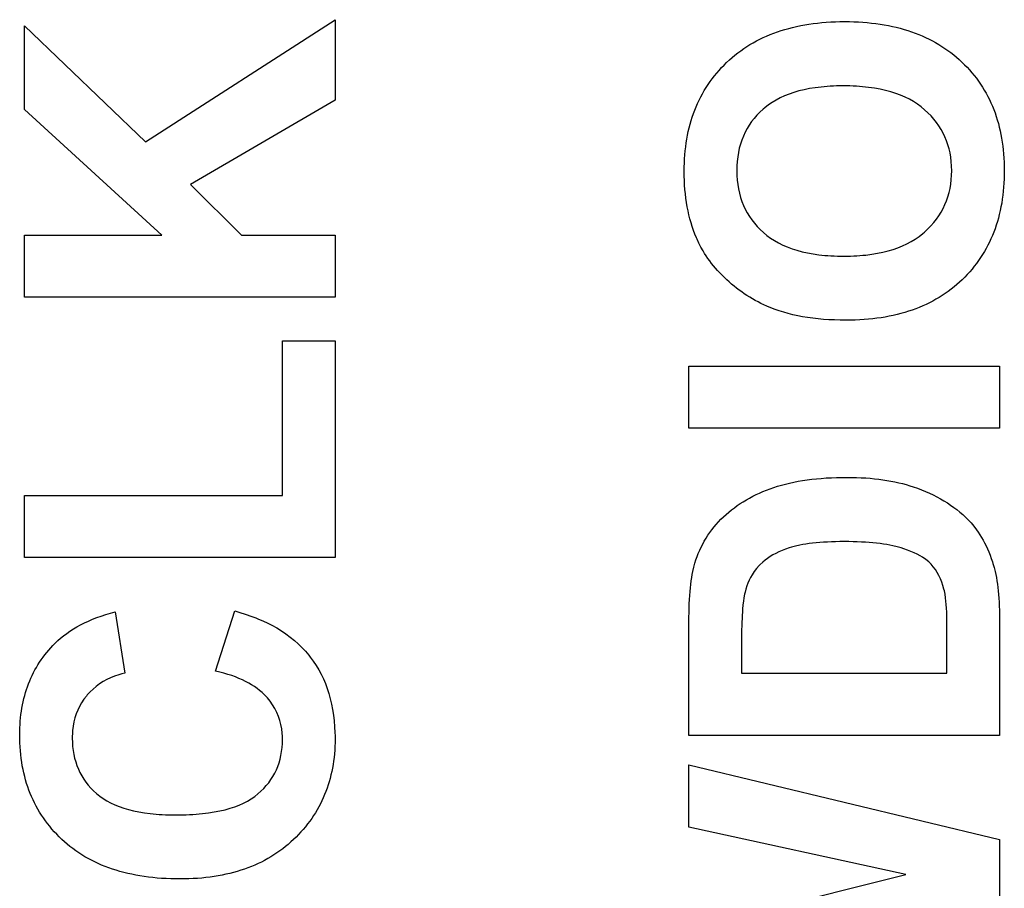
# Model space of a CAD drawing. Extents: x 44 to 148, y -85 to -25.
# Tile 45 of 58: x 100.67 to 104.38, y -34.14 to -30.87. Entities that reach past the tile are written whole.
import ezdxf

# ---------------------------------------------------------------- set-up
doc = ezdxf.new("R2010")
doc.units = 0
doc.layers.add('BLACK', color=7, linetype='CONTINUOUS')

msp = doc.modelspace()

# ---------------------------------------------------------------- linework, layer by layer
at = {"layer": 'BLACK', "linetype": 'CONTINUOUS'}
for p, q in [((100.689242, -31.206062), (100.689242, -30.891758)), ((100.689242, -30.891758), (101.144266, -31.327683)), ((101.144266, -31.327683), (101.8577, -30.868164)), ((101.8577, -30.868164), (101.8577, -31.170671)), ((103.579335, -30.897038), (103.594311, -30.893587)), ((103.594311, -30.893587), (103.60953, -30.890436)), ((103.60953, -30.890436), (103.624994, -30.887585)), ((103.624994, -30.887585), (103.640702, -30.885035)), ((103.640702, -30.885035), (103.656655, -30.882784)), ((103.656655, -30.882784), (103.672851, -30.880834)), ((103.672851, -30.880834), (103.689292, -30.879183)), ((103.689292, -30.879183), (103.705976, -30.877833)), ((103.705976, -30.877833), (103.722905, -30.876783)), ((103.722905, -30.876783), (103.740078, -30.876032)), ((103.740078, -30.876032), (103.757495, -30.875582)), ((103.757495, -30.875582), (103.775156, -30.875432)), ((103.775156, -30.875432), (103.792661, -30.875581)), ((103.792661, -30.875581), (103.809927, -30.876028)), ((103.809927, -30.876028), (103.826953, -30.876773)), ((103.826953, -30.876773), (103.843739, -30.877815)), ((103.843739, -30.877815), (103.860285, -30.879156)), ((103.860285, -30.879156), (103.876592, -30.880794)), ((103.876592, -30.880794), (103.892659, -30.88273)), ((103.892659, -30.88273), (103.908486, -30.884964)), ((103.908486, -30.884964), (103.924073, -30.887497)), ((103.924073, -30.887497), (103.939421, -30.890326)), ((103.939421, -30.890326), (103.954529, -30.893454)), ((103.954529, -30.893454), (103.969397, -30.89688)), ((103.468317, -30.935448), (103.48134, -30.929597)), ((103.48134, -30.929597), (103.494607, -30.924045)), ((103.494607, -30.924045), (103.508118, -30.918794)), ((103.508118, -30.918794), (103.521873, -30.913842)), ((103.521873, -30.913842), (103.535872, -30.909191)), ((103.535872, -30.909191), (103.550116, -30.90484)), ((103.550116, -30.90484), (103.564603, -30.900789)), ((103.564603, -30.900789), (103.579335, -30.897038)), ((103.969397, -30.89688), (103.984026, -30.900603)), ((103.984026, -30.900603), (103.998414, -30.904625)), ((103.998414, -30.904625), (104.012563, -30.908944)), ((104.012563, -30.908944), (104.026473, -30.913562)), ((104.026473, -30.913562), (104.040142, -30.918477)), ((104.040142, -30.918477), (104.053572, -30.92369)), ((104.053572, -30.92369), (104.066762, -30.929201)), ((104.066762, -30.929201), (104.079712, -30.935009)), ((103.406865, -30.969207), (103.418667, -30.961855)), ((103.418667, -30.961855), (103.430714, -30.954803)), ((103.430714, -30.954803), (103.443004, -30.948052)), ((103.443004, -30.948052), (103.455539, -30.9416)), ((103.455539, -30.9416), (103.468317, -30.935448)), ((104.079712, -30.935009), (104.092423, -30.941116)), ((104.092423, -30.941116), (104.104894, -30.94752)), ((104.104894, -30.94752), (104.117125, -30.954223)), ((104.117125, -30.954223), (104.129116, -30.961223)), ((104.129116, -30.961223), (104.140868, -30.968521)), ((104.140868, -30.968521), (104.15238, -30.976118)), ((103.351516, -31.010468), (103.362098, -31.001616)), ((103.362098, -31.001616), (103.372924, -30.993064)), ((103.372924, -30.993064), (103.383993, -30.984811)), ((103.383993, -30.984811), (103.395307, -30.976859)), ((103.395307, -30.976859), (103.406865, -30.969207)), ((104.15238, -30.976118), (104.163652, -30.984011)), ((104.163652, -30.984011), (104.174685, -30.992203)), ((104.174685, -30.992203), (104.185477, -31.000693)), ((104.185477, -31.000693), (104.19603, -31.009481)), ((103.311733, -31.048679), (103.321253, -31.038776)), ((103.321253, -31.038776), (103.331086, -31.029073)), ((103.331086, -31.029073), (103.341179, -31.019621)), ((103.341179, -31.019621), (103.351516, -31.010468)), ((104.19603, -31.009481), (104.206344, -31.018566)), ((104.206344, -31.018566), (104.216417, -31.02795)), ((104.216417, -31.02795), (104.226215, -31.037582)), ((104.226215, -31.037582), (104.235702, -31.047415)), ((103.276772, -31.090293), (103.285044, -31.079589)), ((103.285044, -31.079589), (103.293628, -31.069085)), ((103.293628, -31.069085), (103.302524, -31.058782)), ((103.302524, -31.058782), (103.311733, -31.048679)), ((104.235702, -31.047415), (104.244878, -31.057448)), ((104.244878, -31.057448), (104.253743, -31.067681)), ((104.253743, -31.067681), (104.262297, -31.078114)), ((104.262297, -31.078114), (104.27054, -31.088748)), ((103.253829, -31.123606), (103.261164, -31.112301)), ((103.261164, -31.112301), (103.268812, -31.101197)), ((103.268812, -31.101197), (103.276772, -31.090293)), ((104.27054, -31.088748), (104.278472, -31.099582)), ((104.278472, -31.099582), (104.286093, -31.110616)), ((104.286093, -31.110616), (104.293403, -31.12185)), ((103.233695, -31.158721), (103.240094, -31.146816)), ((103.240094, -31.146816), (103.246806, -31.135111)), ((103.246806, -31.135111), (103.253829, -31.123606)), ((103.565962, -31.148065), (103.548749, -31.154889)), ((103.583977, -31.141923), (103.565962, -31.148065)), ((103.602796, -31.136463), (103.583977, -31.141923)), ((103.622418, -31.131686), (103.602796, -31.136463)), ((103.642844, -31.127591), (103.622418, -31.131686)), ((103.664072, -31.124179), (103.642844, -31.127591)), ((103.686103, -31.121449), (103.664072, -31.124179)), ((103.69742, -31.12034), (103.686103, -31.121449)), ((103.708938, -31.119402), (103.69742, -31.12034)), ((103.720657, -31.118634), (103.708938, -31.119402)), ((103.732576, -31.118037), (103.720657, -31.118634)), ((103.744696, -31.11761), (103.732576, -31.118037)), ((103.757017, -31.117355), (103.744696, -31.11761)), ((103.769538, -31.117269), (103.757017, -31.117355)), ((103.782201, -31.117357), (103.769538, -31.117269)), ((103.794665, -31.117619), (103.782201, -31.117357)), ((103.80693, -31.118057), (103.794665, -31.117619)), ((103.818995, -31.118669), (103.80693, -31.118057)), ((103.830861, -31.119457), (103.818995, -31.118669)), ((103.842529, -31.120419), (103.830861, -31.119457)), ((103.853997, -31.121557), (103.842529, -31.120419)), ((103.865265, -31.122869), (103.853997, -31.121557)), ((103.887206, -31.126019), (103.865265, -31.122869)), ((103.90835, -31.129869), (103.887206, -31.126019)), ((103.928697, -31.134419), (103.90835, -31.129869)), ((103.948248, -31.139669), (103.928697, -31.134419)), ((103.967002, -31.145619), (103.948248, -31.139669)), ((103.98496, -31.152269), (103.967002, -31.145619)), ((104.002121, -31.159619), (103.98496, -31.152269)), ((104.293403, -31.12185), (104.300401, -31.133285)), ((104.300401, -31.133285), (104.307089, -31.14492)), ((104.307089, -31.14492), (104.313465, -31.156755)), ((101.8577, -31.170671), (101.313636, -31.488907)), ((103.216371, -31.195638), (103.221834, -31.183132)), ((103.221834, -31.183132), (103.227608, -31.170826)), ((103.227608, -31.170826), (103.233695, -31.158721)), ((103.48793, -31.189012), (103.474733, -31.199248)), ((103.50193, -31.179457), (103.48793, -31.189012)), ((103.516733, -31.170586), (103.50193, -31.179457)), ((103.53234, -31.162396), (103.516733, -31.170586)), ((103.548749, -31.154889), (103.53234, -31.162396)), ((104.018485, -31.167669), (104.002121, -31.159619)), ((104.034053, -31.17642), (104.018485, -31.167669)), ((104.048824, -31.18587), (104.034053, -31.17642)), ((104.062799, -31.19602), (104.048824, -31.18587)), ((104.313465, -31.156755), (104.319531, -31.16879)), ((104.319531, -31.16879), (104.325285, -31.181026)), ((104.325285, -31.181026), (104.330729, -31.193461)), ((101.205779, -31.678501), (100.689242, -31.206062)), ((103.201856, -31.234357), (103.206382, -31.221251)), ((103.206382, -31.221251), (103.211221, -31.208344)), ((103.211221, -31.208344), (103.216371, -31.195638)), ((103.445132, -31.227352), (103.434645, -31.239385)), ((103.456395, -31.215765), (103.445132, -31.227352)), ((103.468436, -31.204623), (103.456395, -31.215765)), ((103.474733, -31.199248), (103.468436, -31.204623)), ((104.075978, -31.20687), (104.062799, -31.19602)), ((104.088324, -31.218266), (104.075978, -31.20687)), ((104.099874, -31.230055), (104.088324, -31.218266)), ((104.330729, -31.193461), (104.335861, -31.206097)), ((104.335861, -31.206097), (104.340682, -31.218934)), ((104.340682, -31.218934), (104.345193, -31.23197)), ((103.19015, -31.274879), (103.19374, -31.261172)), ((103.19374, -31.261172), (103.197642, -31.247664)), ((103.197642, -31.247664), (103.201856, -31.234357)), ((103.416001, -31.264787), (103.407845, -31.278156)), ((103.424935, -31.251863), (103.416001, -31.264787)), ((103.434645, -31.239385), (103.424935, -31.251863)), ((104.110628, -31.242237), (104.099874, -31.230055)), ((104.120585, -31.254812), (104.110628, -31.242237)), ((104.129745, -31.26778), (104.120585, -31.254812)), ((104.345193, -31.23197), (104.349392, -31.245207)), ((104.349392, -31.245207), (104.35328, -31.258644)), ((104.35328, -31.258644), (104.356857, -31.272281)), ((103.183907, -31.302894), (103.186873, -31.288787)), ((103.186873, -31.288787), (103.19015, -31.274879)), ((103.400465, -31.291971), (103.393862, -31.306231)), ((103.407845, -31.278156), (103.400465, -31.291971)), ((104.138109, -31.28114), (104.129745, -31.26778)), ((104.145676, -31.294894), (104.138109, -31.28114)), ((104.152447, -31.30904), (104.145676, -31.294894)), ((104.356857, -31.272281), (104.360123, -31.286118)), ((104.360123, -31.286118), (104.363078, -31.300156)), ((104.363078, -31.300156), (104.365722, -31.314394)), ((103.176884, -31.34642), (103.178913, -31.331711)), ((103.178913, -31.331711), (103.181254, -31.317203)), ((103.181254, -31.317203), (103.183907, -31.302894)), ((103.382987, -31.336087), (103.378715, -31.351684)), ((103.388036, -31.320936), (103.382987, -31.336087)), ((103.393862, -31.306231), (103.388036, -31.320936)), ((104.158421, -31.323578), (104.152447, -31.30904)), ((104.163599, -31.33851), (104.158421, -31.323578)), ((104.16798, -31.353834), (104.163599, -31.33851)), ((104.365722, -31.314394), (104.368055, -31.328832)), ((104.368055, -31.328832), (104.370077, -31.34347)), ((103.173763, -31.376437), (103.175167, -31.361328)), ((103.175167, -31.361328), (103.176884, -31.34642)), ((103.375219, -31.367726), (103.3725, -31.384213)), ((103.378715, -31.351684), (103.375219, -31.367726)), ((104.171564, -31.369551), (104.16798, -31.353834)), ((104.174352, -31.385661), (104.171564, -31.369551)), ((104.370077, -31.34347), (104.371788, -31.358309)), ((104.371788, -31.358309), (104.373187, -31.373348)), ((104.373187, -31.373348), (104.374276, -31.388587)), ((103.171422, -31.422966), (103.17189, -31.407256)), ((103.17189, -31.407256), (103.17267, -31.391747)), ((103.17267, -31.391747), (103.173763, -31.376437)), ((103.370558, -31.401146), (103.369393, -31.418524)), ((103.3725, -31.384213), (103.370558, -31.401146)), ((104.176344, -31.402164), (104.174352, -31.385661)), ((104.177538, -31.41906), (104.176344, -31.402164)), ((104.374276, -31.388587), (104.375054, -31.404026)), ((104.375054, -31.404026), (104.37552, -31.419666)), ((103.171265, -31.438876), (103.17129, -31.436348)), ((103.171445, -31.456408), (103.171265, -31.438876)), ((103.17129, -31.436348), (103.171422, -31.422966)), ((103.369393, -31.418524), (103.369004, -31.436348)), ((103.369004, -31.436348), (103.369397, -31.45421)), ((104.177535, -31.453642), (104.177937, -31.436348)), ((104.177937, -31.436348), (104.177538, -31.41906)), ((104.37552, -31.419666), (104.375676, -31.435505)), ((104.375676, -31.435505), (104.375521, -31.451553)), ((103.171985, -31.473683), (103.171445, -31.456408)), ((103.172885, -31.490702), (103.171985, -31.473683)), ((103.369397, -31.45421), (103.370576, -31.471634)), ((103.370576, -31.471634), (103.37254, -31.488618)), ((104.171512, -31.503232), (104.174323, -31.487084)), ((104.174323, -31.487084), (104.17633, -31.470554)), ((104.17633, -31.470554), (104.177535, -31.453642)), ((104.374283, -31.483026), (104.373201, -31.498453)), ((104.375057, -31.467393), (104.374283, -31.483026)), ((104.375521, -31.451553), (104.375057, -31.467393)), ((101.313636, -31.488907), (101.50632, -31.678501)), ((103.174144, -31.507463), (103.172885, -31.490702)), ((103.175764, -31.523968), (103.174144, -31.507463)), ((103.177743, -31.540216), (103.175764, -31.523968)), ((103.37254, -31.488618), (103.375289, -31.505163)), ((103.375289, -31.505163), (103.378824, -31.52127)), ((103.378824, -31.52127), (103.383145, -31.536938)), ((104.16348, -31.534384), (104.167898, -31.518999)), ((104.167898, -31.518999), (104.171512, -31.503232)), ((104.371808, -31.513673), (104.370106, -31.528686)), ((104.373201, -31.498453), (104.371808, -31.513673)), ((103.180082, -31.556208), (103.177743, -31.540216)), ((103.182781, -31.571943), (103.180082, -31.556208)), ((103.383145, -31.536938), (103.388251, -31.552167)), ((103.388251, -31.552167), (103.394143, -31.566957)), ((104.152236, -31.564008), (104.15826, -31.549387)), ((104.15826, -31.549387), (104.16348, -31.534384)), ((104.365775, -31.558092), (104.363145, -31.572484)), ((104.368095, -31.543492), (104.365775, -31.558092)), ((104.370106, -31.528686), (104.368095, -31.543492)), ((103.18584, -31.587421), (103.182781, -31.571943)), ((103.189259, -31.602642), (103.18584, -31.587421)), ((103.394143, -31.566957), (103.400821, -31.581308)), ((103.400821, -31.581308), (103.408284, -31.59522)), ((103.408284, -31.59522), (103.416532, -31.608694)), ((104.129347, -31.60558), (104.13778, -31.592104)), ((104.13778, -31.592104), (104.14541, -31.578247)), ((104.14541, -31.578247), (104.152236, -31.564008)), ((104.360205, -31.58667), (104.356957, -31.600649)), ((104.363145, -31.572484), (104.360205, -31.58667)), ((103.193038, -31.617606), (103.189259, -31.602642)), ((103.197177, -31.632314), (103.193038, -31.617606)), ((103.201675, -31.646765), (103.197177, -31.632314)), ((103.416532, -31.608694), (103.425567, -31.621728)), ((103.425567, -31.621728), (103.435386, -31.634324)), ((103.435386, -31.634324), (103.445992, -31.646481)), ((104.099229, -31.643716), (104.110072, -31.631386)), ((104.110072, -31.631386), (104.120111, -31.618674)), ((104.120111, -31.618674), (104.129347, -31.60558)), ((104.349531, -31.627986), (104.345354, -31.641345)), ((104.353399, -31.614421), (104.349531, -31.627986)), ((104.356957, -31.600649), (104.353399, -31.614421)), ((103.206533, -31.660959), (103.201675, -31.646765)), ((103.211752, -31.674897), (103.206533, -31.660959)), ((103.445992, -31.646481), (103.457383, -31.658199)), ((103.457383, -31.658199), (103.469559, -31.669478)), ((103.469559, -31.669478), (103.482527, -31.680192)), ((104.068598, -31.672812), (104.075135, -31.667231)), ((104.075135, -31.667231), (104.087584, -31.655664)), ((104.087584, -31.655664), (104.099229, -31.643716)), ((104.336072, -31.667441), (104.330967, -31.68018)), ((104.340868, -31.654497), (104.336072, -31.667441)), ((104.345354, -31.641345), (104.340868, -31.654497)), ((100.689242, -31.912473), (100.689242, -31.678501)), ((100.689242, -31.678501), (101.205779, -31.678501)), ((101.50632, -31.678501), (101.8577, -31.678501)), ((101.8577, -31.678501), (101.8577, -31.912473)), ((103.21733, -31.688578), (103.211752, -31.674897)), ((103.219507, -31.693639), (103.21733, -31.688578)), ((103.226467, -31.708674), (103.219507, -31.693639)), ((103.234069, -31.723487), (103.226467, -31.708674)), ((103.482527, -31.680192), (103.496291, -31.690215)), ((103.496291, -31.690215), (103.510852, -31.699546)), ((103.510852, -31.699546), (103.526209, -31.708187)), ((103.526209, -31.708187), (103.542363, -31.716136)), ((104.00953, -31.711087), (104.025426, -31.702581)), ((104.025426, -31.702581), (104.04057, -31.693367)), ((104.04057, -31.693367), (104.05496, -31.683444)), ((104.05496, -31.683444), (104.068598, -31.672812)), ((104.319828, -31.705035), (104.313795, -31.717153)), ((104.325552, -31.692711), (104.319828, -31.705035)), ((104.330967, -31.68018), (104.325552, -31.692711)), ((103.242313, -31.738077), (103.234069, -31.723487)), ((103.248165, -31.747681), (103.242313, -31.738077)), ((103.542363, -31.716136), (103.559313, -31.723394)), ((103.559313, -31.723394), (103.57706, -31.72996)), ((103.57706, -31.72996), (103.595604, -31.735836)), ((103.595604, -31.735836), (103.614944, -31.74102)), ((103.614944, -31.74102), (103.635081, -31.745513)), ((103.635081, -31.745513), (103.656014, -31.749315)), ((103.898348, -31.747235), (103.91876, -31.742982)), ((103.91876, -31.742982), (103.938419, -31.73802)), ((103.938419, -31.73802), (103.957326, -31.73235)), ((103.957326, -31.73235), (103.97548, -31.725971)), ((103.97548, -31.725971), (103.992881, -31.718883)), ((103.992881, -31.718883), (104.00953, -31.711087)), ((104.3008, -31.740767), (104.293838, -31.752265)), ((104.307452, -31.729063), (104.3008, -31.740767)), ((104.313795, -31.717153), (104.307452, -31.729063)), ((103.254303, -31.757186), (103.248165, -31.747681)), ((103.260725, -31.766592), (103.254303, -31.757186)), ((103.267434, -31.775899), (103.260725, -31.766592)), ((103.274427, -31.785108), (103.267434, -31.775899)), ((103.656014, -31.749315), (103.677743, -31.752425)), ((103.677743, -31.752425), (103.688907, -31.753721)), ((103.688907, -31.753721), (103.70027, -31.754844)), ((103.70027, -31.754844), (103.711832, -31.755795)), ((103.711832, -31.755795), (103.723593, -31.756572)), ((103.723593, -31.756572), (103.735553, -31.757177)), ((103.735553, -31.757177), (103.747712, -31.757609)), ((103.747712, -31.757609), (103.76007, -31.757868)), ((103.76007, -31.757868), (103.772628, -31.757955)), ((103.772628, -31.757955), (103.784998, -31.757866)), ((103.784998, -31.757866), (103.79718, -31.7576)), ((103.79718, -31.7576), (103.809173, -31.757157)), ((103.809173, -31.757157), (103.820979, -31.756537)), ((103.820979, -31.756537), (103.832596, -31.75574)), ((103.832596, -31.75574), (103.844025, -31.754765)), ((103.844025, -31.754765), (103.855266, -31.753614)), ((103.855266, -31.753614), (103.877183, -31.750778)), ((103.877183, -31.750778), (103.898348, -31.747235)), ((104.278986, -31.774638), (104.271097, -31.785515)), ((104.286567, -31.763555), (104.278986, -31.774638)), ((104.293838, -31.752265), (104.286567, -31.763555)), ((103.281706, -31.794218), (103.274427, -31.785108)), ((103.28927, -31.803229), (103.281706, -31.794218)), ((103.297119, -31.812141), (103.28927, -31.803229)), ((103.305254, -31.820955), (103.297119, -31.812141)), ((104.245571, -31.816904), (104.236443, -31.826953)), ((104.254389, -31.806648), (104.245571, -31.816904)), ((104.262897, -31.796185), (104.254389, -31.806648)), ((104.271097, -31.785515), (104.262897, -31.796185)), ((103.313673, -31.82967), (103.305254, -31.820955)), ((103.322378, -31.838286), (103.313673, -31.82967)), ((103.331263, -31.846706), (103.322378, -31.838286)), ((103.340293, -31.854902), (103.331263, -31.846706)), ((103.349468, -31.862874), (103.340293, -31.854902)), ((104.207225, -31.855815), (104.196956, -31.864901)), ((104.21726, -31.846432), (104.207225, -31.855815)), ((104.227006, -31.836796), (104.21726, -31.846432)), ((104.236443, -31.826953), (104.227006, -31.836796)), ((103.358787, -31.870623), (103.349468, -31.862874)), ((103.368252, -31.878147), (103.358787, -31.870623)), ((103.377861, -31.885448), (103.368252, -31.878147)), ((103.387615, -31.892525), (103.377861, -31.885448)), ((103.397514, -31.899378), (103.387615, -31.892525)), ((104.164753, -31.89037), (104.153552, -31.898264)), ((104.17572, -31.882178), (104.164753, -31.89037)), ((104.186455, -31.873688), (104.17572, -31.882178)), ((104.196956, -31.864901), (104.186455, -31.873688)), ((101.8577, -31.912473), (100.689242, -31.912473)), ((103.407557, -31.906007), (103.397514, -31.899378)), ((103.417746, -31.912412), (103.407557, -31.906007)), ((103.428079, -31.918594), (103.417746, -31.912412)), ((103.438557, -31.924551), (103.428079, -31.918594)), ((103.44918, -31.930285), (103.438557, -31.924551)), ((103.459948, -31.935795), (103.44918, -31.930285)), ((104.106417, -31.926861), (104.09405, -31.933265)), ((104.11855, -31.920159), (104.106417, -31.926861)), ((104.130451, -31.913158), (104.11855, -31.920159)), ((104.142118, -31.90586), (104.130451, -31.913158)), ((104.153552, -31.898264), (104.142118, -31.90586)), ((103.47086, -31.941082), (103.459948, -31.935795)), ((103.481918, -31.946144), (103.47086, -31.941082)), ((103.497238, -31.952538), (103.481918, -31.946144)), ((103.513003, -31.95852), (103.497238, -31.952538)), ((103.529214, -31.96409), (103.513003, -31.95852)), ((103.545871, -31.969246), (103.529214, -31.96409)), ((104.014954, -31.965437), (104.000955, -31.969756)), ((104.02872, -31.96082), (104.014954, -31.965437)), ((104.042252, -31.955905), (104.02872, -31.96082)), ((104.055551, -31.950692), (104.042252, -31.955905)), ((104.068617, -31.945181), (104.055551, -31.950692)), ((104.08145, -31.939372), (104.068617, -31.945181)), ((104.09405, -31.933265), (104.08145, -31.939372)), ((103.562972, -31.97399), (103.545871, -31.969246)), ((103.58052, -31.978322), (103.562972, -31.97399)), ((103.598512, -31.982241), (103.58052, -31.978322)), ((103.616951, -31.985748), (103.598512, -31.982241)), ((103.635834, -31.988842), (103.616951, -31.985748)), ((103.655163, -31.991524), (103.635834, -31.988842)), ((103.674938, -31.993792), (103.655163, -31.991524)), ((103.695158, -31.995649), (103.674938, -31.993792)), ((103.715823, -31.997093), (103.695158, -31.995649)), ((103.736934, -31.998124), (103.715823, -31.997093)), ((103.758491, -31.998743), (103.736934, -31.998124)), ((103.780493, -31.998949), (103.758491, -31.998743)), ((103.797755, -31.9988), (103.780493, -31.998949)), ((103.814785, -31.998353), (103.797755, -31.9988)), ((103.831582, -31.997609), (103.814785, -31.998353)), ((103.848145, -31.996566), (103.831582, -31.997609)), ((103.864475, -31.995226), (103.848145, -31.996566)), ((103.880572, -31.993587), (103.864475, -31.995226)), ((103.896436, -31.991651), (103.880572, -31.993587)), ((103.912067, -31.989417), (103.896436, -31.991651)), ((103.927465, -31.986885), (103.912067, -31.989417)), ((103.942629, -31.984055), (103.927465, -31.986885)), ((103.95756, -31.980927), (103.942629, -31.984055)), ((103.972259, -31.977501), (103.95756, -31.980927)), ((103.986724, -31.973778), (103.972259, -31.977501)), ((104.000955, -31.969756), (103.986724, -31.973778)), ((101.65996, -32.658489), (101.65996, -32.077069)), ((101.65996, -32.077069), (101.8577, -32.077069)), ((101.8577, -32.077069), (101.8577, -32.89218)), ((103.189242, -32.405662), (103.189242, -32.171971)), ((103.189242, -32.171971), (104.3577, -32.171971)), ((104.3577, -32.171971), (104.3577, -32.405662)), ((104.3577, -32.405662), (103.189242, -32.405662)), ((103.633523, -32.59968), (103.650984, -32.597458)), ((103.650984, -32.597458), (103.668856, -32.595532)), ((103.668856, -32.595532), (103.687139, -32.593903)), ((103.687139, -32.593903), (103.705831, -32.59257)), ((103.705831, -32.59257), (103.724934, -32.591533)), ((103.724934, -32.591533), (103.744448, -32.590793)), ((103.744448, -32.590793), (103.764372, -32.590348)), ((103.764372, -32.590348), (103.784706, -32.5902)), ((103.784706, -32.5902), (103.802562, -32.590339)), ((103.802562, -32.590339), (103.82011, -32.590757)), ((103.82011, -32.590757), (103.837348, -32.591454)), ((103.837348, -32.591454), (103.854276, -32.59243)), ((103.854276, -32.59243), (103.870895, -32.593684)), ((103.870895, -32.593684), (103.887205, -32.595216)), ((103.887205, -32.595216), (103.903205, -32.597028)), ((103.903205, -32.597028), (103.918896, -32.599118)), ((103.481128, -32.638143), (103.494729, -32.632995)), ((103.494729, -32.632995), (103.508601, -32.628119)), ((103.508601, -32.628119), (103.52278, -32.623527)), ((103.52278, -32.623527), (103.53737, -32.619232)), ((103.53737, -32.619232), (103.552369, -32.615232)), ((103.552369, -32.615232), (103.567779, -32.611529)), ((103.567779, -32.611529), (103.5836, -32.608123)), ((103.5836, -32.608123), (103.59983, -32.605012)), ((103.59983, -32.605012), (103.616471, -32.602198)), ((103.616471, -32.602198), (103.633523, -32.59968)), ((103.918896, -32.599118), (103.934277, -32.601487)), ((103.934277, -32.601487), (103.949349, -32.604134)), ((103.949349, -32.604134), (103.964112, -32.607061)), ((103.964112, -32.607061), (103.978565, -32.610265)), ((103.978565, -32.610265), (103.992709, -32.613749)), ((103.992709, -32.613749), (104.006543, -32.617511)), ((104.006543, -32.617511), (104.020068, -32.621552)), ((104.020068, -32.621552), (104.033284, -32.625872)), ((104.033284, -32.625872), (104.049034, -32.631425)), ((104.049034, -32.631425), (104.064404, -32.637269)), ((100.689242, -32.89218), (100.689242, -32.658489)), ((100.689242, -32.658489), (101.65996, -32.658489)), ((103.405238, -32.674745), (103.417206, -32.667964)), ((103.417206, -32.667964), (103.429446, -32.661456)), ((103.429446, -32.661456), (103.441958, -32.655219)), ((103.441958, -32.655219), (103.454743, -32.649255)), ((103.454743, -32.649255), (103.467799, -32.643563)), ((103.467799, -32.643563), (103.481128, -32.638143)), ((104.064404, -32.637269), (104.079395, -32.643406)), ((104.079395, -32.643406), (104.094007, -32.649834)), ((104.094007, -32.649834), (104.108238, -32.656555)), ((104.108238, -32.656555), (104.12209, -32.663567)), ((104.12209, -32.663567), (104.135562, -32.670871)), ((104.135562, -32.670871), (104.148655, -32.678466)), ((103.349479, -32.712729), (103.360087, -32.704588)), ((103.360087, -32.704588), (103.370966, -32.696719)), ((103.370966, -32.696719), (103.382118, -32.689122)), ((103.382118, -32.689122), (103.393542, -32.681797)), ((103.393542, -32.681797), (103.405238, -32.674745)), ((104.148655, -32.678466), (104.161368, -32.686354)), ((104.161368, -32.686354), (104.173702, -32.694534)), ((104.173702, -32.694534), (104.185655, -32.703005)), ((104.185655, -32.703005), (104.19723, -32.711768)), ((103.309783, -32.747992), (103.319289, -32.738785)), ((103.319289, -32.738785), (103.32908, -32.729828)), ((103.32908, -32.729828), (103.339143, -32.721143)), ((103.339143, -32.721143), (103.349479, -32.712729)), ((104.19723, -32.711768), (104.208424, -32.720823)), ((104.208424, -32.720823), (104.219239, -32.73017)), ((104.219239, -32.73017), (104.229675, -32.739809)), ((104.229675, -32.739809), (104.23973, -32.74974)), ((103.275445, -32.787078), (103.283477, -32.776967)), ((103.283477, -32.776967), (103.291877, -32.767083)), ((103.291877, -32.767083), (103.300645, -32.757424)), ((103.300645, -32.757424), (103.309783, -32.747992)), ((104.23973, -32.74974), (104.250716, -32.761541)), ((104.250716, -32.761541), (104.261237, -32.774087)), ((104.261237, -32.774087), (104.271295, -32.787379)), ((103.247006, -32.82978), (103.253563, -32.818766)), ((103.253563, -32.818766), (103.260489, -32.807977)), ((103.260489, -32.807977), (103.267783, -32.797414)), ((103.267783, -32.797414), (103.275445, -32.787078)), ((104.271295, -32.787379), (104.277742, -32.796655)), ((104.277742, -32.796655), (104.283982, -32.806262)), ((104.283982, -32.806262), (104.290017, -32.8162)), ((104.290017, -32.8162), (104.295845, -32.82647)), ((103.229548, -32.86418), (103.234999, -32.852488)), ((103.234999, -32.852488), (103.240818, -32.841021)), ((103.240818, -32.841021), (103.247006, -32.82978)), ((103.566182, -32.855912), (103.552876, -32.860504)), ((103.575485, -32.853021), (103.566182, -32.855912)), ((103.590357, -32.849034), (103.575485, -32.853021)), ((103.60633, -32.845467), (103.590357, -32.849034)), ((103.61759, -32.843322), (103.60633, -32.845467)), ((103.62934, -32.841363), (103.61759, -32.843322)), ((103.641579, -32.839591), (103.62934, -32.841363)), ((103.654308, -32.838006), (103.641579, -32.839591)), ((103.667525, -32.836607), (103.654308, -32.838006)), ((103.681232, -32.835395), (103.667525, -32.836607)), ((103.695429, -32.834369), (103.681232, -32.835395)), ((103.710115, -32.833529), (103.695429, -32.834369)), ((103.72529, -32.832877), (103.710115, -32.833529)), ((103.740954, -32.83241), (103.72529, -32.832877)), ((103.757108, -32.83213), (103.740954, -32.83241)), ((103.773751, -32.832037), (103.757108, -32.83213)), ((103.790453, -32.83213), (103.773751, -32.832037)), ((103.806711, -32.83241), (103.790453, -32.83213)), ((103.822526, -32.832877), (103.806711, -32.83241)), ((103.837897, -32.833529), (103.822526, -32.832877)), ((103.852826, -32.834369), (103.837897, -32.833529)), ((103.867311, -32.835395), (103.852826, -32.834369)), ((103.881352, -32.836607), (103.867311, -32.835395)), ((103.894951, -32.838006), (103.881352, -32.836607)), ((103.908106, -32.839591), (103.894951, -32.838006)), ((103.920818, -32.841363), (103.908106, -32.839591)), ((103.933087, -32.843322), (103.920818, -32.841363)), ((103.944912, -32.845467), (103.933087, -32.843322)), ((103.956294, -32.847798), (103.944912, -32.845467)), ((103.972537, -32.851645), (103.956294, -32.847798)), ((103.987781, -32.855912), (103.972537, -32.851645)), ((103.997405, -32.858916), (103.987781, -32.855912)), ((104.295845, -32.82647), (104.301467, -32.837071)), ((104.301467, -32.837071), (104.306883, -32.848003)), ((104.306883, -32.848003), (104.312092, -32.859267)), ((101.8577, -32.89218), (100.689242, -32.89218)), ((103.215407, -32.900615), (103.219752, -32.888244)), ((103.219752, -32.888244), (103.224466, -32.876099)), ((103.224466, -32.876099), (103.229548, -32.86418)), ((103.484859, -32.895104), (103.475493, -32.902046)), ((103.494788, -32.888498), (103.484859, -32.895104)), ((103.50528, -32.882228), (103.494788, -32.888498)), ((103.516334, -32.876293), (103.50528, -32.882228)), ((103.527952, -32.870694), (103.516334, -32.876293)), ((103.540132, -32.865431), (103.527952, -32.870694)), ((103.552876, -32.860504), (103.540132, -32.865431)), ((104.011194, -32.863628), (103.997405, -32.858916)), ((104.024208, -32.868587), (104.011194, -32.863628)), ((104.036447, -32.873792), (104.024208, -32.868587)), ((104.047911, -32.879245), (104.036447, -32.873792)), ((104.058599, -32.884944), (104.047911, -32.879245)), ((104.068512, -32.89089), (104.058599, -32.884944)), ((104.080524, -32.899202), (104.068512, -32.89089)), ((104.312092, -32.859267), (104.317095, -32.870862)), ((104.317095, -32.870862), (104.321892, -32.882788)), ((104.321892, -32.882788), (104.326483, -32.895046)), ((104.326483, -32.895046), (104.330867, -32.907635)), ((103.20389, -32.94407), (103.207466, -32.928036)), ((103.207466, -32.928036), (103.211431, -32.913211)), ((103.211431, -32.913211), (103.215407, -32.900615)), ((103.453268, -32.922199), (103.443499, -32.933167)), ((103.455827, -32.91955), (103.453268, -32.922199)), ((103.46669, -32.909324), (103.455827, -32.91955)), ((103.475493, -32.902046), (103.46669, -32.909324)), ((104.091158, -32.907954), (104.080524, -32.899202)), ((104.100414, -32.917144), (104.091158, -32.907954)), ((104.108603, -32.926786), (104.100414, -32.917144)), ((104.116178, -32.937033), (104.108603, -32.926786)), ((104.330867, -32.907635), (104.332982, -32.914054)), ((104.332982, -32.914054), (104.337399, -32.929046)), ((104.337399, -32.929046), (104.341382, -32.944952)), ((103.197909, -32.979767), (103.19973, -32.96733)), ((103.19973, -32.96733), (103.201723, -32.955431)), ((103.201723, -32.955431), (103.20389, -32.94407)), ((103.420888, -32.967084), (103.415804, -32.97729)), ((103.426435, -32.957287), (103.420888, -32.967084)), ((103.434555, -32.944863), (103.426435, -32.957287)), ((103.443499, -32.933167), (103.434555, -32.944863)), ((104.123139, -32.947887), (104.116178, -32.937033)), ((104.129485, -32.959346), (104.123139, -32.947887)), ((104.135217, -32.97141), (104.129485, -32.959346)), ((104.341382, -32.944952), (104.343796, -32.956063)), ((104.343796, -32.956063), (104.346017, -32.96758)), ((104.346017, -32.96758), (104.348044, -32.979503)), ((103.193489, -33.020302), (103.194789, -33.006253)), ((103.194789, -33.006253), (103.196263, -32.992741)), ((103.196263, -32.992741), (103.197909, -32.979767)), ((103.407028, -32.998932), (103.403337, -33.010368)), ((103.411184, -32.987906), (103.407028, -32.998932)), ((103.415804, -32.97729), (103.411184, -32.987906)), ((104.140334, -32.984081), (104.135217, -32.97141)), ((104.144837, -32.997357), (104.140334, -32.984081)), ((104.148725, -33.011238), (104.144837, -32.997357)), ((104.348044, -32.979503), (104.349879, -32.991832)), ((104.349879, -32.991832), (104.35152, -33.004567)), ((104.35152, -33.004567), (104.352968, -33.017708)), ((103.191409, -33.050014), (103.192362, -33.034889)), ((103.192362, -33.034889), (103.193489, -33.020302)), ((103.398216, -33.030338), (103.395583, -33.044026)), ((103.40011, -33.022213), (103.398216, -33.030338)), ((103.403337, -33.010368), (103.40011, -33.022213)), ((104.150086, -33.016893), (104.148725, -33.011238)), ((104.152544, -33.02948), (104.150086, -33.016893)), ((104.15465, -33.04377), (104.152544, -33.02948)), ((104.352968, -33.017708), (104.354224, -33.031255)), ((104.354224, -33.031255), (104.355286, -33.045208)), ((103.190022, -33.081876), (103.190629, -33.065676)), ((103.190629, -33.065676), (103.191409, -33.050014)), ((103.392291, -33.070072), (103.390942, -33.085577)), ((103.393838, -33.056222), (103.392291, -33.070072)), ((103.395583, -33.044026), (103.393838, -33.056222)), ((104.156, -33.055604), (104.15465, -33.04377)), ((104.157152, -33.068397), (104.156, -33.055604)), ((104.158106, -33.082148), (104.157152, -33.068397)), ((104.355286, -33.045208), (104.356155, -33.059567)), ((104.356155, -33.059567), (104.356831, -33.074332)), ((104.356831, -33.074332), (104.357313, -33.089503)), ((100.961344, -33.118077), (100.977902, -33.112052)), ((100.977902, -33.112052), (100.994996, -33.106333)), ((100.994996, -33.106333), (101.012626, -33.100922)), ((101.012626, -33.100922), (101.030791, -33.095818)), ((101.030791, -33.095818), (101.066743, -33.327262)), ((101.408293, -33.319398), (101.480198, -33.092728)), ((101.480198, -33.092728), (101.492074, -33.096061)), ((101.492074, -33.096061), (101.503758, -33.099528)), ((101.503758, -33.099528), (101.515249, -33.103131)), ((101.515249, -33.103131), (101.526547, -33.106869)), ((101.526547, -33.106869), (101.537653, -33.110741)), ((101.537653, -33.110741), (101.548567, -33.114749)), ((101.548567, -33.114749), (101.559287, -33.118891)), ((103.189242, -33.133702), (103.189328, -33.115889)), ((103.189328, -33.115889), (103.189588, -33.098614)), ((103.189588, -33.098614), (103.190022, -33.081876)), ((103.389449, -33.108821), (103.388835, -33.121547)), ((103.390152, -33.096831), (103.389449, -33.108821)), ((103.390942, -33.085577), (103.390152, -33.096831)), ((104.158863, -33.096856), (104.158106, -33.082148)), ((104.159423, -33.112522), (104.158863, -33.096856)), ((104.159785, -33.129146), (104.159423, -33.112522)), ((104.357313, -33.089503), (104.357603, -33.105079)), ((104.357603, -33.105079), (104.3577, -33.121062)), ((100.873235, -33.160683), (100.886581, -33.152814)), ((100.886581, -33.152814), (100.900463, -33.145252)), ((100.900463, -33.145252), (100.91488, -33.137998)), ((100.91488, -33.137998), (100.929832, -33.131051)), ((100.929832, -33.131051), (100.94532, -33.12441)), ((100.94532, -33.12441), (100.961344, -33.118077)), ((101.559287, -33.118891), (101.569816, -33.123168)), ((101.569816, -33.123168), (101.580152, -33.127581)), ((101.580152, -33.127581), (101.600245, -33.13681)), ((101.600245, -33.13681), (101.619569, -33.14658)), ((101.619569, -33.14658), (101.638122, -33.156889)), ((103.189242, -33.327227), (103.189242, -33.133702)), ((103.387869, -33.149202), (103.387518, -33.164133)), ((103.388308, -33.135007), (103.387869, -33.149202)), ((103.388835, -33.121547), (103.388308, -33.135007)), ((104.159917, -33.140761), (104.159785, -33.129146)), ((104.15996, -33.152801), (104.159917, -33.140761)), ((104.15996, -33.327227), (104.15996, -33.152801)), ((104.3577, -33.121062), (104.3577, -33.5612)), ((100.825205, -33.195231), (100.836409, -33.186134)), ((100.836409, -33.186134), (100.848149, -33.177343)), ((100.848149, -33.177343), (100.860424, -33.168859)), ((100.860424, -33.168859), (100.873235, -33.160683)), ((101.638122, -33.156889), (101.655906, -33.167738)), ((101.655906, -33.167738), (101.672919, -33.179126)), ((101.672919, -33.179126), (101.689161, -33.191055)), ((101.689161, -33.191055), (101.704634, -33.203523)), ((103.387255, -33.179798), (103.387079, -33.196199)), ((103.387518, -33.164133), (103.387255, -33.179798)), ((100.78828, -33.231233), (100.796211, -33.222713)), ((100.796211, -33.222713), (100.804402, -33.214349)), ((100.804402, -33.214349), (100.814536, -33.204636)), ((100.814536, -33.204636), (100.825205, -33.195231)), ((101.704634, -33.203523), (101.719336, -33.216532)), ((101.719336, -33.216532), (101.733268, -33.23008)), ((103.386992, -33.213335), (103.386981, -33.222178)), ((103.386981, -33.222178), (103.386981, -33.327227)), ((103.387079, -33.196199), (103.386992, -33.213335)), ((100.759157, -33.266879), (100.766047, -33.257733)), ((100.766047, -33.257733), (100.773198, -33.248743)), ((100.773198, -33.248743), (100.780609, -33.23991)), ((100.780609, -33.23991), (100.78828, -33.231233)), ((101.733268, -33.23008), (101.74643, -33.244168)), ((101.74643, -33.244168), (101.758821, -33.258795)), ((101.758821, -33.258795), (101.764728, -33.266311)), ((100.734193, -33.305026), (100.740044, -33.295254)), ((100.740044, -33.295254), (100.746155, -33.285639)), ((100.746155, -33.285639), (100.752526, -33.276181)), ((100.752526, -33.276181), (100.759157, -33.266879)), ((101.764728, -33.266311), (101.775987, -33.281699)), ((101.775987, -33.281699), (101.786519, -33.297599)), ((101.786519, -33.297599), (101.796324, -33.314009)), ((100.713391, -33.345674), (100.718201, -33.335277)), ((100.718201, -33.335277), (100.723272, -33.325037)), ((100.723272, -33.325037), (100.728603, -33.314953)), ((100.728603, -33.314953), (100.734193, -33.305026)), ((101.028524, -33.33837), (101.013272, -33.344439)), ((101.044453, -33.333086), (101.028524, -33.33837)), ((101.055448, -33.33), (101.044453, -33.333086)), ((101.066743, -33.327262), (101.055448, -33.33)), ((101.424312, -33.323197), (101.408293, -33.319398)), ((101.439786, -33.327293), (101.424312, -33.323197)), ((101.454717, -33.331685), (101.439786, -33.327293)), ((101.469103, -33.336373), (101.454717, -33.331685)), ((101.482945, -33.341358), (101.469103, -33.336373)), ((101.796324, -33.314009), (101.805403, -33.330931)), ((101.805403, -33.330931), (101.813756, -33.348364)), ((103.189242, -33.5612), (103.189242, -33.327227)), ((103.386981, -33.327227), (104.15996, -33.327227)), ((100.700519, -33.377802), (100.70455, -33.366936)), ((100.70455, -33.366936), (100.70884, -33.356227)), ((100.70884, -33.356227), (100.713391, -33.345674)), ((100.959027, -33.376564), (100.947157, -33.386558)), ((100.971574, -33.367355), (100.959027, -33.376564)), ((100.984797, -33.358931), (100.971574, -33.367355)), ((100.998696, -33.351292), (100.984797, -33.358931)), ((101.013272, -33.344439), (100.998696, -33.351292)), ((101.496243, -33.346639), (101.482945, -33.341358)), ((101.508997, -33.352216), (101.496243, -33.346639)), ((101.521206, -33.358089), (101.508997, -33.352216)), ((101.532871, -33.364258), (101.521206, -33.358089)), ((101.543992, -33.370724), (101.532871, -33.364258)), ((101.554569, -33.377486), (101.543992, -33.370724)), ((101.813756, -33.348364), (101.821383, -33.366309)), ((101.821383, -33.366309), (101.828283, -33.384765)), ((100.686997, -33.422828), (100.689988, -33.411337)), ((100.689988, -33.411337), (100.693238, -33.400003)), ((100.693238, -33.400003), (100.696749, -33.388824)), ((100.696749, -33.388824), (100.700519, -33.377802)), ((100.922091, -33.41293), (100.912604, -33.425396)), ((100.925446, -33.408901), (100.922091, -33.41293)), ((100.935963, -33.397337), (100.925446, -33.408901)), ((100.947157, -33.386558), (100.935963, -33.397337)), ((101.564602, -33.384544), (101.554569, -33.377486)), ((101.57409, -33.391898), (101.564602, -33.384544)), ((101.583035, -33.399549), (101.57409, -33.391898)), ((101.591435, -33.407496), (101.583035, -33.399549)), ((101.599291, -33.415739), (101.591435, -33.407496)), ((101.828283, -33.384765), (101.834457, -33.403732)), ((101.834457, -33.403732), (101.839904, -33.42321)), ((100.679586, -33.45824), (100.681797, -33.44628)), ((100.681797, -33.44628), (100.684267, -33.434476)), ((100.684267, -33.434476), (100.686997, -33.422828)), ((100.90405, -33.438354), (100.896429, -33.451807)), ((100.912604, -33.425396), (100.90405, -33.438354)), ((101.603023, -33.41996), (101.599291, -33.415739)), ((101.61351, -33.43293), (101.603023, -33.41996)), ((101.622931, -33.446359), (101.61351, -33.43293)), ((101.631284, -33.460247), (101.622931, -33.446359)), ((101.839904, -33.42321), (101.844625, -33.4432)), ((101.844625, -33.4432), (101.84862, -33.4637)), ((100.674516, -33.495058), (100.675946, -33.482629)), ((100.675946, -33.482629), (100.677636, -33.470356)), ((100.677636, -33.470356), (100.679586, -33.45824)), ((100.883987, -33.480193), (100.879165, -33.495127)), ((100.889741, -33.465753), (100.883987, -33.480193)), ((100.896429, -33.451807), (100.889741, -33.465753)), ((101.638572, -33.474594), (101.631284, -33.460247)), ((101.644793, -33.4894), (101.638572, -33.474594)), ((101.84862, -33.4637), (101.851889, -33.484713)), ((101.851889, -33.484713), (101.854431, -33.506236)), ((100.671786, -33.533284), (100.672436, -33.520386)), ((100.672436, -33.520386), (100.673346, -33.507644)), ((100.673346, -33.507644), (100.674516, -33.495058)), ((100.875277, -33.510555), (100.872322, -33.526476)), ((100.879165, -33.495127), (100.875277, -33.510555)), ((101.649948, -33.504665), (101.644793, -33.4894)), ((101.654036, -33.52039), (101.649948, -33.504665)), ((101.657057, -33.536574), (101.654036, -33.52039)), ((101.854431, -33.506236), (101.856247, -33.528271)), ((100.671265, -33.559549), (100.671395, -33.546338)), ((100.67142, -33.57466), (100.671265, -33.559549)), ((100.671395, -33.546338), (100.671786, -33.533284)), ((100.869471, -33.554108), (100.869056, -33.565546)), ((100.870301, -33.542891), (100.869471, -33.554108)), ((100.872322, -33.526476), (100.870301, -33.542891)), ((101.659013, -33.553216), (101.657057, -33.536574)), ((101.659723, -33.564567), (101.659013, -33.553216)), ((101.856247, -33.528271), (101.857336, -33.550817)), ((101.857336, -33.550817), (101.857609, -33.562282)), ((104.3577, -33.5612), (103.189242, -33.5612)), ((100.671884, -33.589588), (100.67142, -33.57466)), ((100.672658, -33.604333), (100.671884, -33.589588)), ((100.869056, -33.565546), (100.869004, -33.571346)), ((100.869004, -33.571346), (100.869362, -33.587238)), ((100.869362, -33.587238), (100.870435, -33.602752)), ((101.658517, -33.606978), (101.6596, -33.591735)), ((101.6596, -33.591735), (101.65996, -33.576121)), ((101.65996, -33.576121), (101.659723, -33.564567)), ((101.857547, -33.588207), (101.857089, -33.602379)), ((101.8577, -33.573874), (101.857547, -33.588207)), ((101.857609, -33.562282), (101.8577, -33.573874)), ((100.673741, -33.618894), (100.672658, -33.604333)), ((100.675133, -33.633272), (100.673741, -33.618894)), ((100.676835, -33.647467), (100.675133, -33.633272)), ((100.870435, -33.602752), (100.872224, -33.617889)), ((100.872224, -33.617889), (100.874727, -33.632648)), ((100.874727, -33.632648), (100.877947, -33.64703)), ((101.654185, -33.636352), (101.656712, -33.621851)), ((101.656712, -33.621851), (101.658517, -33.606978)), ((101.855259, -33.630243), (101.853887, -33.643935)), ((101.856327, -33.616391), (101.855259, -33.630243)), ((101.857089, -33.602379), (101.856327, -33.616391)), ((100.678846, -33.661478), (100.676835, -33.647467)), ((100.681166, -33.675307), (100.678846, -33.661478)), ((100.877947, -33.64703), (100.881881, -33.661035)), ((100.881881, -33.661035), (100.886531, -33.674662)), ((101.642273, -33.677632), (101.646965, -33.664243)), ((101.646965, -33.664243), (101.650936, -33.650483)), ((101.650936, -33.650483), (101.654185, -33.636352)), ((101.850227, -33.670838), (101.847939, -33.684049)), ((101.852209, -33.657467), (101.850227, -33.670838)), ((101.853887, -33.643935), (101.852209, -33.657467)), ((103.189242, -33.906962), (103.189242, -33.671585)), ((103.189242, -33.671585), (104.3577, -33.952745)), ((100.683796, -33.688952), (100.681166, -33.675307)), ((100.686736, -33.702414), (100.683796, -33.688952)), ((100.689985, -33.715692), (100.686736, -33.702414)), ((100.886531, -33.674662), (100.891896, -33.687911)), ((100.891896, -33.687911), (100.897977, -33.700783)), ((100.897977, -33.700783), (100.904773, -33.713278)), ((101.623863, -33.715573), (101.630722, -33.703297)), ((101.630722, -33.703297), (101.636858, -33.69065)), ((101.636858, -33.69065), (101.642273, -33.677632)), ((101.842449, -33.709991), (101.839246, -33.722722)), ((101.845346, -33.6971), (101.842449, -33.709991)), ((101.847939, -33.684049), (101.845346, -33.6971)), ((100.693543, -33.728788), (100.689985, -33.715692)), ((100.69741, -33.7417), (100.693543, -33.728788)), ((100.701587, -33.754429), (100.69741, -33.7417)), ((100.904773, -33.713278), (100.912284, -33.725395)), ((100.912284, -33.725395), (100.920511, -33.737135)), ((100.920511, -33.737135), (100.929453, -33.748498)), ((101.598956, -33.750178), (101.60798, -33.739014)), ((101.60798, -33.739014), (101.616283, -33.727479)), ((101.616283, -33.727479), (101.623863, -33.715573)), ((101.835738, -33.735292), (101.831926, -33.747702)), ((101.839246, -33.722722), (101.835738, -33.735292)), ((100.706074, -33.766975), (100.701587, -33.754429)), ((100.710869, -33.779337), (100.706074, -33.766975)), ((100.715975, -33.791517), (100.710869, -33.779337)), ((100.929453, -33.748498), (100.93911, -33.759483)), ((100.93911, -33.759483), (100.949483, -33.77009)), ((100.949483, -33.77009), (100.960571, -33.780321)), ((100.960571, -33.780321), (100.972461, -33.790014)), ((101.555511, -33.791002), (101.567551, -33.781444)), ((101.567551, -33.781444), (101.578741, -33.771393)), ((101.578741, -33.771393), (101.58921, -33.760971)), ((101.58921, -33.760971), (101.598956, -33.750178)), ((101.818657, -33.783972), (101.813624, -33.795741)), ((101.823385, -33.772042), (101.818657, -33.783972)), ((101.827808, -33.759952), (101.823385, -33.772042)), ((101.831926, -33.747702), (101.827808, -33.759952)), ((100.721389, -33.803513), (100.715975, -33.791517)), ((100.727113, -33.815326), (100.721389, -33.803513)), ((100.733147, -33.826955), (100.727113, -33.815326)), ((100.972461, -33.790014), (100.98524, -33.799082)), ((100.98524, -33.799082), (100.998908, -33.807525)), ((100.998908, -33.807525), (101.013464, -33.815343)), ((101.013464, -33.815343), (101.028909, -33.822535)), ((101.497562, -33.823066), (101.513517, -33.815975)), ((101.513517, -33.815975), (101.528494, -33.808267)), ((101.528494, -33.808267), (101.542492, -33.799943)), ((101.542492, -33.799943), (101.555511, -33.791002)), ((101.802644, -33.8188), (101.796696, -33.830089)), ((101.808287, -33.807351), (101.802644, -33.8188)), ((101.813624, -33.795741), (101.808287, -33.807351)), ((100.739489, -33.838402), (100.733147, -33.826955)), ((100.746142, -33.849665), (100.739489, -33.838402)), ((100.753103, -33.860745), (100.746142, -33.849665)), ((101.028909, -33.822535), (101.045243, -33.829101)), ((101.045243, -33.829101), (101.062466, -33.835043)), ((101.062466, -33.835043), (101.080577, -33.840358)), ((101.080577, -33.840358), (101.099577, -33.845049)), ((101.099577, -33.845049), (101.119465, -33.849114)), ((101.119465, -33.849114), (101.140243, -33.852554)), ((101.140243, -33.852554), (101.161909, -33.855368)), ((101.161909, -33.855368), (101.184464, -33.857557)), ((101.184464, -33.857557), (101.196074, -33.858417)), ((101.322428, -33.858444), (101.334687, -33.857596)), ((101.334687, -33.857596), (101.346702, -33.856594)), ((101.346702, -33.856594), (101.358472, -33.855438)), ((101.358472, -33.855438), (101.369997, -33.854128)), ((101.369997, -33.854128), (101.381278, -33.852663)), ((101.381278, -33.852663), (101.403105, -33.849272)), ((101.403105, -33.849272), (101.423954, -33.845264)), ((101.423954, -33.845264), (101.443824, -33.840639)), ((101.443824, -33.840639), (101.462715, -33.835398)), ((101.462715, -33.835398), (101.480628, -33.82954)), ((101.480628, -33.82954), (101.497562, -33.823066)), ((101.783885, -33.852186), (101.777022, -33.862994)), ((101.790443, -33.841218), (101.783885, -33.852186)), ((101.796696, -33.830089), (101.790443, -33.841218)), ((100.760374, -33.871641), (100.753103, -33.860745)), ((100.767955, -33.882355), (100.760374, -33.871641)), ((100.775845, -33.892885), (100.767955, -33.882355)), ((100.784044, -33.903232), (100.775845, -33.892885)), ((101.196074, -33.858417), (101.207907, -33.85912)), ((101.207907, -33.85912), (101.219962, -33.859668)), ((101.219962, -33.859668), (101.23224, -33.860058)), ((101.23224, -33.860058), (101.244739, -33.860293)), ((101.244739, -33.860293), (101.25746, -33.860371)), ((101.25746, -33.860371), (101.270943, -33.860294)), ((101.270943, -33.860294), (101.284181, -33.860063)), ((101.284181, -33.860063), (101.297175, -33.859677)), ((101.297175, -33.859677), (101.309923, -33.859138)), ((101.309923, -33.859138), (101.322428, -33.858444)), ((101.754604, -33.894458), (101.746521, -33.904626)), ((101.762382, -33.884131), (101.754604, -33.894458)), ((101.769855, -33.873643), (101.762382, -33.884131)), ((101.777022, -33.862994), (101.769855, -33.873643)), ((100.792553, -33.913396), (100.784044, -33.903232)), ((100.801371, -33.923376), (100.792553, -33.913396)), ((100.810498, -33.933174), (100.801371, -33.923376)), ((101.72944, -33.924481), (101.720442, -33.934168)), ((101.738133, -33.914633), (101.72944, -33.924481)), ((101.746521, -33.904626), (101.738133, -33.914633)), ((104.005477, -34.084759), (103.189242, -33.906962)), ((100.819935, -33.942788), (100.810498, -33.933174)), ((100.829681, -33.952219), (100.819935, -33.942788)), ((100.839707, -33.961395), (100.829681, -33.952219)), ((100.849984, -33.970279), (100.839707, -33.961395)), ((101.691658, -33.962185), (101.681562, -33.97102)), ((101.701531, -33.953061), (101.691658, -33.962185)), ((101.711139, -33.943695), (101.701531, -33.953061)), ((101.720442, -33.934168), (101.711139, -33.943695)), ((104.3577, -33.952745), (104.3577, -34.200762)), ((100.86051, -33.978873), (100.849984, -33.970279)), ((100.871287, -33.987175), (100.86051, -33.978873)), ((100.882313, -33.995186), (100.871287, -33.987175)), ((100.89359, -34.002905), (100.882313, -33.995186)), ((100.905117, -34.010333), (100.89359, -34.002905)), ((101.638938, -34.003462), (101.627723, -34.010848)), ((101.64993, -33.995786), (101.638938, -34.003462)), ((101.660698, -33.98782), (101.64993, -33.995786)), ((101.671242, -33.979565), (101.660698, -33.98782)), ((101.681562, -33.97102), (101.671242, -33.979565)), ((100.916894, -34.01747), (100.905117, -34.010333)), ((100.928922, -34.024316), (100.916894, -34.01747)), ((100.941199, -34.03087), (100.928922, -34.024316)), ((100.953727, -34.037133), (100.941199, -34.03087)), ((100.966505, -34.043105), (100.953727, -34.037133)), ((100.979533, -34.048785), (100.966505, -34.043105)), ((101.568289, -34.043434), (101.55573, -34.049082)), ((101.580623, -34.037496), (101.568289, -34.043434)), ((101.592734, -34.031269), (101.580623, -34.037496)), ((101.604621, -34.024751), (101.592734, -34.031269)), ((101.616284, -34.017944), (101.604621, -34.024751)), ((101.627723, -34.010848), (101.616284, -34.017944)), ((100.992811, -34.054175), (100.979533, -34.048785)), ((101.006339, -34.059272), (100.992811, -34.054175)), ((101.020118, -34.064079), (101.006339, -34.059272)), ((101.034146, -34.068594), (101.020118, -34.064079)), ((101.048425, -34.072818), (101.034146, -34.068594)), ((101.062954, -34.07675), (101.048425, -34.072818)), ((101.077733, -34.080392), (101.062954, -34.07675)), ((101.092762, -34.083742), (101.077733, -34.080392)), ((101.461554, -34.08051), (101.447205, -34.083841)), ((101.47568, -34.07689), (101.461554, -34.08051)), ((101.489581, -34.072979), (101.47568, -34.07689)), ((101.503258, -34.068779), (101.489581, -34.072979)), ((101.516712, -34.064289), (101.503258, -34.068779)), ((101.529942, -34.05951), (101.516712, -34.064289)), ((101.542948, -34.054441), (101.529942, -34.05951)), ((101.55573, -34.049082), (101.542948, -34.054441)), ((101.108041, -34.0868), (101.092762, -34.083742)), ((101.123571, -34.089568), (101.108041, -34.0868)), ((101.139351, -34.092044), (101.123571, -34.089568)), ((101.155381, -34.094229), (101.139351, -34.092044)), ((101.171661, -34.096122), (101.155381, -34.094229)), ((101.188191, -34.097724), (101.171661, -34.096122)), ((101.204971, -34.099035), (101.188191, -34.097724)), ((101.222002, -34.100055), (101.204971, -34.099035)), ((101.239282, -34.100783), (101.222002, -34.100055)), ((101.256813, -34.10122), (101.239282, -34.100783)), ((101.274594, -34.101366), (101.256813, -34.10122)), ((101.291405, -34.101221), (101.274594, -34.101366)), ((101.307992, -34.100786), (101.291405, -34.101221)), ((101.324356, -34.100062), (101.307992, -34.100786)), ((101.340495, -34.099048), (101.324356, -34.100062)), ((101.356411, -34.097745), (101.340495, -34.099048)), ((101.372103, -34.096152), (101.356411, -34.097745)), ((101.387571, -34.094269), (101.372103, -34.096152)), ((101.402816, -34.092096), (101.387571, -34.094269)), ((101.417836, -34.089634), (101.402816, -34.092096)), ((101.432633, -34.086883), (101.417836, -34.089634)), ((101.447205, -34.083841), (101.432633, -34.086883)), ((103.189242, -34.287834), (104.005477, -34.084759))]:
    msp.add_line(p, q, dxfattribs=at)

doc.saveas('drawing.dxf')
